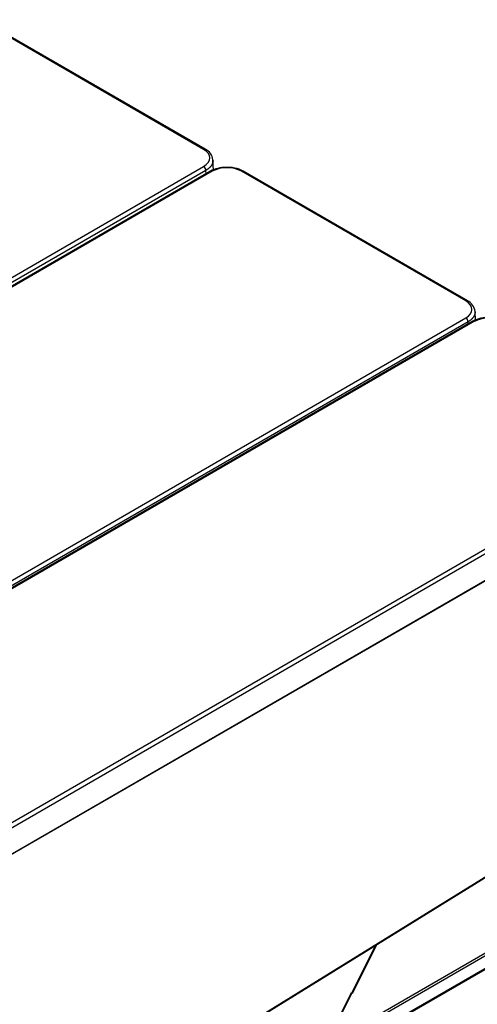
# Model space of a CAD drawing. Header units: millimetres. Extents: x 0 to 200, y 0 to 287.
# Tile 39 of 73: x 173.36 to 180.43, y 103.84 to 119.03. Entities that reach past the tile are written whole.
import ezdxf

# ---------------------------------------------------------------- set-up
doc = ezdxf.new("R2010")
doc.units = ezdxf.units.MM
doc.layers.add('148.257_BW4C_CTM', color=7, linetype='Continuous')
doc.layers.add('Standard', color=7, linetype='Continuous')

# ---------------------------------------------------------------- blocks, each defined once
blk = doc.blocks.new('SE3')
at = {"layer": '148.257_BW4C_CTM', "color": 7, "linetype": 'Continuous'}
for p, q in [((176.204, 117.026), (172.743, 119.025)), ((176.229, 117.029), (172.768, 119.027)), ((176.358, 116.708), (176.348, 116.864)), ((162.033, 108.582), (176.204, 116.763)), ((176.24, 116.703), (162.069, 108.522)), ((176.31, 116.69), (162.139, 108.509)), ((176.335, 116.688), (162.164, 108.506)), ((176.243, 116.651), (176.24, 116.703)), ((180.253, 114.689), (176.791, 116.688)), ((180.278, 114.692), (176.816, 116.69)), ((166.082, 106.244), (180.253, 114.426)), ((180.405, 114.392), (180.397, 114.526)), ((180.288, 114.366), (166.117, 106.185)), ((180.364, 114.377), (166.193, 106.195)), ((180.389, 114.374), (166.218, 106.193)), ((180.29, 114.334), (180.288, 114.366)), ((169.34, 104.39), (183.511, 112.572)), ((183.546, 112.512), (169.376, 104.33)), ((169.37, 103.916), (183.565, 112.111)), ((169.376, 103.928), (183.57, 112.123)), ((169.436, 98.928), (183.497, 107.613)), ((183.499, 107.62), (169.439, 98.935)), ((169.151, 98.048), (182.037, 105.487)), ((169.187, 98.027), (182.072, 105.466)), ((169.151, 97.813), (182.107, 105.293)), ((182.116, 105.278), (169.16, 97.798)), ((178.858, 104.748), (178.495, 104.017)), ((178.509, 104.015), (178.88, 104.761)), ((178.082, 103.204), (178.487, 104.02)), ((178.099, 103.214), (178.498, 104.016)), ((178.487, 104.02), (178.495, 104.017))]:
    blk.add_line(p, q, dxfattribs=at)
for centre, radius, start, end in [((176.133, 116.834), 0.217, 7.8102, 63.7424), ((176.542, 116.259), 0.489, 89.6072, 118.3154), ((176.563, 116.239), 0.504, 63.0918, 116.9082), ((176.578, 116.243), 0.507, 61.9536, 93.6182), ((180.181, 114.497), 0.217, 7.8102, 63.7424), ((180.609, 113.912), 0.525, 89.1415, 117.7904), ((180.617, 113.926), 0.502, 63.0181, 116.9819)]:
    blk.add_arc(centre, radius, start, end, dxfattribs=at)
for centre, major_axis, ratio, start_param, end_param in [((176.204, 116.985), (-0.025, -0.0433), 0.57735, 3.141042, 3.926991), ((176.204, 116.722), (0.025, -0.0433), 0.57735, 0.820305, 2.356194), ((176.335, 116.647), (0.025, -0.0433), 0.57735, 2.356194, 3.141593), ((176.791, 116.647), (-0.025, -0.0433), 0.57735, 3.141593, 3.926991), ((180.253, 114.648), (-0.025, -0.0433), 0.57735, 3.141042, 3.926991), ((180.253, 114.385), (0.025, -0.0433), 0.57735, 0.820305, 2.356194), ((178.442, 104.048), (-0.0675, 0.0326), 0.103139, 2.533525, 3.140459)]:
    blk.add_ellipse(centre, major_axis=major_axis, ratio=ratio, start_param=start_param, end_param=end_param, dxfattribs=at)
for points in [[(176.204, 116.763), (176.264, 116.798), (176.333, 116.895), (176.264, 116.992), (176.204, 117.026)], [(180.253, 114.426), (180.312, 114.46), (180.382, 114.558), (180.312, 114.654), (180.253, 114.689)]]:
    blk.add_open_spline(points, degree=3, dxfattribs=at)
for points, knots in [([(176.349, 116.856), (176.349, 116.854), (176.349, 116.849), (176.348, 116.841), (176.347, 116.834), (176.345, 116.827), (176.343, 116.82), (176.341, 116.812), (176.338, 116.805), (176.335, 116.798), (176.331, 116.791), (176.327, 116.784), (176.323, 116.777), (176.318, 116.77), (176.313, 116.763), (176.307, 116.757), (176.301, 116.75), (176.295, 116.744), (176.288, 116.738), (176.281, 116.732), (176.273, 116.726), (176.265, 116.72), (176.257, 116.714), (176.249, 116.709), (176.243, 116.705), (176.24, 116.703)], [0.5, 0.5, 0.5, 0.5, 0.5217358, 0.5434717, 0.5652076, 0.5869437, 0.6086799, 0.6304163, 0.6521529, 0.6738898, 0.695627, 0.7173645, 0.7391024, 0.7608407, 0.7825794, 0.8043187, 0.8260585, 0.8477988, 0.8695397, 0.8912813, 0.9130235, 0.9347665, 0.9565102, 0.9782547, 1, 1, 1, 1]), ([(180.397, 114.519), (180.397, 114.516), (180.397, 114.512), (180.396, 114.504), (180.395, 114.497), (180.393, 114.49), (180.392, 114.482), (180.389, 114.475), (180.386, 114.468), (180.383, 114.461), (180.38, 114.454), (180.375, 114.447), (180.371, 114.44), (180.366, 114.433), (180.361, 114.426), (180.355, 114.42), (180.349, 114.413), (180.343, 114.407), (180.336, 114.401), (180.329, 114.394), (180.321, 114.388), (180.313, 114.383), (180.305, 114.377), (180.297, 114.371), (180.291, 114.368), (180.288, 114.366)], [0.5, 0.5, 0.5, 0.5, 0.5217358, 0.5434717, 0.5652076, 0.5869437, 0.6086799, 0.6304163, 0.6521529, 0.6738898, 0.695627, 0.7173645, 0.7391024, 0.7608407, 0.7825794, 0.8043187, 0.8260585, 0.8477988, 0.8695397, 0.8912813, 0.9130235, 0.9347665, 0.9565102, 0.9782547, 1, 1, 1, 1]), ([(180.389, 114.374), (180.38, 114.379), (180.371, 114.38), (180.365, 114.377), (180.364, 114.377), (180.364, 114.377)], [0, 0, 0, 0, 0.5, 0.5, 0.5110057, 0.5110057, 0.5110057, 0.5110057])]:
    blk.add_open_spline(points, degree=3, knots=knots, dxfattribs=at)

msp = doc.modelspace()

# ---------------------------------------------------------------- block references
at = {"layer": 'Standard'}
msp.add_blockref('SE3', (0, 0), dxfattribs=at)

doc.saveas('drawing.dxf')
